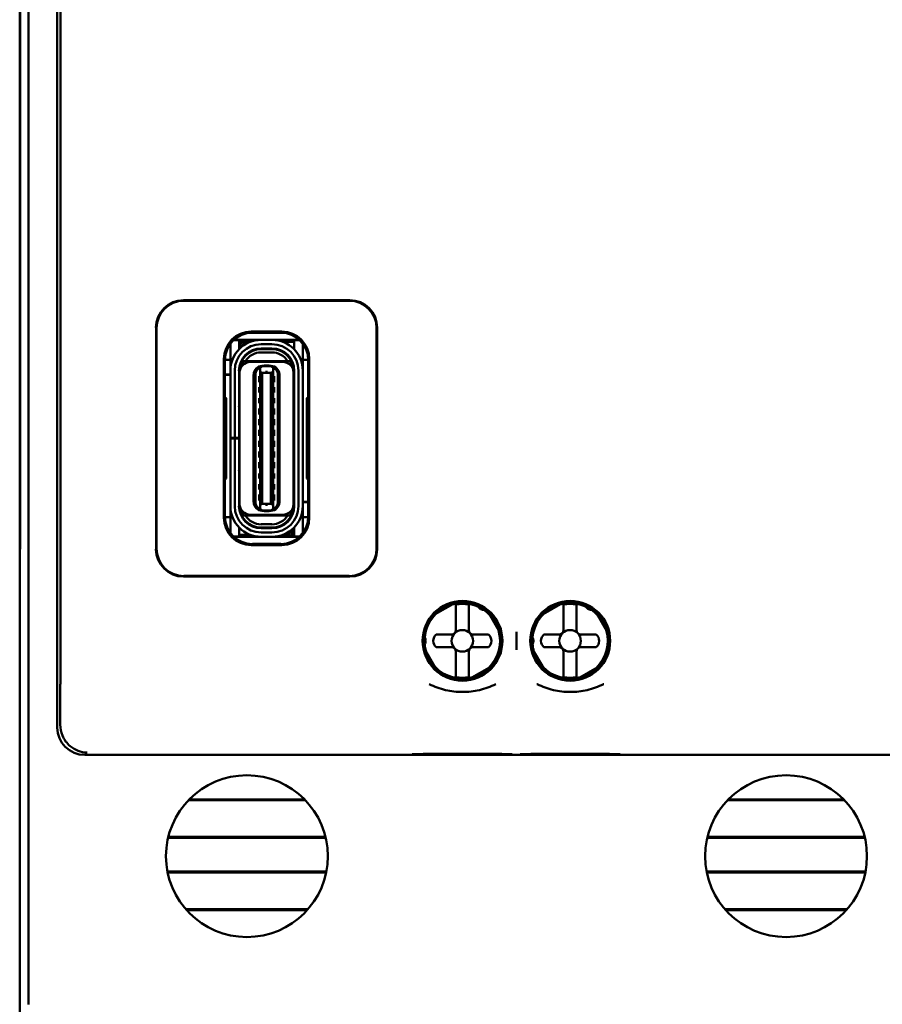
# Model space of a CAD drawing. Header units: inches. Extents: x 1 to 24, y 0.4 to 18.8.
# Tile 8 of 29: x 9.3 to 10.9, y 8.4 to 10.2. Entities that reach past the tile are written whole.
import ezdxf

# ---------------------------------------------------------------- set-up
doc = ezdxf.new("R2010")
doc.units = ezdxf.units.IN
doc.header["$LTSCALE"] = 0.8
doc.header["$MEASUREMENT"] = 0
doc.layers.add('Visible (ANSI)', color=7, linetype='Continuous', lineweight=50)

msp = doc.modelspace()

# ---------------------------------------------------------------- linework, layer by layer
at = {"layer": 'Visible (ANSI)'}
for p, q in [((9.3605, 8.4304), (9.3605, 11.7988)), ((9.4134, 11.2931), (9.4134, 8.9361)), ((9.4189, 9.0156), (9.4189, 11.0761)), ((9.3447, 10.9896), (9.3447, 9.2396)), ((9.3456, 10.9408), (9.3456, 9.2885)), ((9.3455, 9.2905), (9.3455, 10.9388)), ((9.6437, 9.7171), (9.9477, 9.7171)), ((9.9467, 9.7161), (9.6447, 9.7161)), ((9.5937, 9.2621), (9.5937, 9.6671)), ((9.5947, 9.6661), (9.5947, 9.2631)), ((9.9967, 9.2631), (9.9967, 9.6661)), ((9.9977, 9.6671), (9.9977, 9.2621)), ((9.7453, 9.6438), (9.7351, 9.6438)), ((9.759, 9.6448), (9.7362, 9.6448)), ((9.7453, 9.632), (9.7453, 9.6438)), ((9.759, 9.6448), (9.8552, 9.6448)), ((9.7677, 9.6596), (9.8237, 9.6596)), ((9.7697, 9.6576), (9.7697, 9.6576)), ((9.7697, 9.6576), (9.8217, 9.6576)), ((9.8055, 9.6446), (9.7858, 9.6446)), ((9.8217, 9.6576), (9.8217, 9.6576)), ((9.8562, 9.6438), (9.8461, 9.6438)), ((9.8461, 9.6438), (9.8461, 9.632)), ((9.7295, 9.632), (9.7295, 9.6374)), ((9.7295, 9.5981), (9.7295, 9.632)), ((9.7502, 9.6408), (9.7453, 9.6408)), ((9.7453, 9.6273), (9.7453, 9.632)), ((9.7472, 9.6293), (9.7472, 9.6329)), ((9.7512, 9.6329), (9.7512, 9.6326)), ((9.7656, 9.6408), (9.759, 9.6408)), ((9.7858, 9.6367), (9.8055, 9.6367)), ((9.7858, 9.6276), (9.7858, 9.6288)), ((9.8055, 9.6288), (9.7858, 9.6288)), ((9.8055, 9.6276), (9.7858, 9.6276)), ((9.8055, 9.6276), (9.8055, 9.6288)), ((9.8461, 9.6408), (9.8257, 9.6408)), ((9.8461, 9.632), (9.8461, 9.6273)), ((9.8618, 9.632), (9.8618, 9.6374)), ((9.8618, 9.5981), (9.8618, 9.632)), ((9.7177, 9.3196), (9.7177, 9.6096)), ((9.7295, 9.6083), (9.7197, 9.6083)), ((9.7512, 9.6093), (9.7512, 9.607)), ((9.8055, 9.6217), (9.7858, 9.6217)), ((9.8717, 9.6083), (9.8618, 9.6083)), ((9.8737, 9.6096), (9.8737, 9.3196)), ((9.7197, 9.6076), (9.7197, 9.6076)), ((9.7197, 9.5401), (9.7197, 9.6076)), ((9.7295, 9.5883), (9.7295, 9.5981)), ((9.7509, 9.6064), (9.7495, 9.6064)), ((9.7527, 9.6056), (9.7572, 9.6056)), ((9.8341, 9.6056), (9.7572, 9.6056)), ((9.8252, 9.6044), (9.7661, 9.6044)), ((9.7838, 9.5932), (9.7874, 9.5961)), ((9.7838, 9.5932), (9.7838, 9.5933)), ((9.7838, 9.5861), (9.7838, 9.5932)), ((9.7878, 9.5963), (9.7874, 9.5961)), ((9.7894, 9.5969), (9.7878, 9.5969)), ((9.7937, 9.5963), (9.7878, 9.5963)), ((9.7937, 9.5977), (9.7917, 9.5977)), ((9.7976, 9.5977), (9.7937, 9.5977)), ((9.7937, 9.5963), (9.7937, 9.5977)), ((9.8035, 9.5963), (9.7937, 9.5963)), ((9.7976, 9.5977), (9.7976, 9.5963)), ((9.7996, 9.5977), (9.7976, 9.5977)), ((9.8035, 9.5969), (9.802, 9.5969)), ((9.8039, 9.5961), (9.8035, 9.5963)), ((9.8075, 9.5932), (9.8039, 9.5961)), ((9.8075, 9.5932), (9.8075, 9.5933)), ((9.8075, 9.5861), (9.8075, 9.5932)), ((9.8387, 9.6056), (9.8341, 9.6056)), ((9.8618, 9.5883), (9.8618, 9.5981)), ((9.8717, 9.6076), (9.8717, 9.6076)), ((9.8717, 9.6076), (9.8717, 9.5401)), ((9.7197, 9.5812), (9.7295, 9.5812)), ((9.7295, 9.5804), (9.7197, 9.5804)), ((9.7295, 9.4658), (9.7295, 9.5883)), ((9.7374, 9.4658), (9.7374, 9.5883)), ((9.7453, 9.4658), (9.7453, 9.5883)), ((9.7453, 9.5812), (9.7464, 9.5812)), ((9.7464, 9.5804), (9.7453, 9.5804)), ((9.7464, 9.5847), (9.7464, 9.5883)), ((9.7464, 9.3446), (9.7464, 9.5847)), ((9.772, 9.3481), (9.772, 9.5812)), ((9.7752, 9.3473), (9.7752, 9.5819)), ((9.7819, 9.5784), (9.7819, 9.5674)), ((9.7819, 9.5784), (9.7838, 9.5784)), ((9.7838, 9.5861), (9.7838, 9.3432)), ((9.7878, 9.5845), (9.7838, 9.5861)), ((9.7878, 9.5845), (9.7878, 9.3448)), ((9.8035, 9.5845), (9.7878, 9.5845)), ((9.8075, 9.5861), (9.8035, 9.5845)), ((9.8035, 9.5845), (9.8035, 9.3448)), ((9.8075, 9.3432), (9.8075, 9.5861)), ((9.8075, 9.5784), (9.8094, 9.5784)), ((9.8094, 9.5674), (9.8094, 9.5784)), ((9.8162, 9.5819), (9.8162, 9.3473)), ((9.8193, 9.3481), (9.8193, 9.5812)), ((9.8449, 9.5847), (9.8449, 9.5883)), ((9.8449, 9.3446), (9.8449, 9.5847)), ((9.8461, 9.341), (9.8461, 9.5883)), ((9.8539, 9.5883), (9.8539, 9.341)), ((9.8618, 9.341), (9.8618, 9.5883)), ((9.7819, 9.5674), (9.7838, 9.5674)), ((9.7819, 9.5579), (9.7819, 9.5485)), ((9.7819, 9.5579), (9.7838, 9.5579)), ((9.8075, 9.5674), (9.8094, 9.5674)), ((9.8075, 9.5579), (9.8094, 9.5579)), ((9.8094, 9.5485), (9.8094, 9.5579)), ((9.7218, 9.538), (9.7197, 9.5401)), ((9.7218, 9.3913), (9.7218, 9.538)), ((9.7819, 9.5485), (9.7838, 9.5485)), ((9.7819, 9.5383), (9.7819, 9.5288)), ((9.7819, 9.5383), (9.7838, 9.5383)), ((9.8075, 9.5485), (9.8094, 9.5485)), ((9.8075, 9.5383), (9.8094, 9.5383)), ((9.8094, 9.5288), (9.8094, 9.5383)), ((9.8717, 9.5401), (9.8695, 9.538)), ((9.8695, 9.538), (9.8695, 9.3913)), ((9.7819, 9.5288), (9.7838, 9.5288)), ((9.7819, 9.5194), (9.7819, 9.5083)), ((9.7819, 9.5194), (9.7838, 9.5194)), ((9.8075, 9.5288), (9.8094, 9.5288)), ((9.8075, 9.5194), (9.8094, 9.5194)), ((9.8094, 9.5083), (9.8094, 9.5194)), ((9.7464, 9.5028), (9.7453, 9.5035)), ((9.7819, 9.5083), (9.7838, 9.5083)), ((9.8075, 9.5083), (9.8094, 9.5083)), ((9.8461, 9.5035), (9.8449, 9.5028)), ((9.7819, 9.4997), (9.7819, 9.4887)), ((9.7819, 9.4997), (9.7838, 9.4997)), ((9.7819, 9.4887), (9.7838, 9.4887)), ((9.8075, 9.4997), (9.8094, 9.4997)), ((9.8075, 9.4887), (9.8094, 9.4887)), ((9.8094, 9.4887), (9.8094, 9.4997)), ((9.7295, 9.4646), (9.7295, 9.4658)), ((9.7295, 9.4658), (9.7374, 9.4658)), ((9.7374, 9.4646), (9.7295, 9.4646)), ((9.7295, 9.341), (9.7295, 9.4646)), ((9.7453, 9.4658), (9.7374, 9.4658)), ((9.7453, 9.4646), (9.7374, 9.4646)), ((9.7374, 9.341), (9.7374, 9.4646)), ((9.7453, 9.4658), (9.7453, 9.4646)), ((9.7453, 9.341), (9.7453, 9.4646)), ((9.7819, 9.48), (9.7819, 9.469)), ((9.7819, 9.48), (9.7838, 9.48)), ((9.7819, 9.469), (9.7838, 9.469)), ((9.8075, 9.48), (9.8094, 9.48)), ((9.8075, 9.469), (9.8094, 9.469)), ((9.8094, 9.469), (9.8094, 9.48)), ((9.7819, 9.4603), (9.7819, 9.4493)), ((9.7819, 9.4603), (9.7838, 9.4603)), ((9.7819, 9.4493), (9.7838, 9.4493)), ((9.8075, 9.4603), (9.8094, 9.4603)), ((9.8075, 9.4493), (9.8094, 9.4493)), ((9.8094, 9.4493), (9.8094, 9.4603)), ((9.7819, 9.4406), (9.7819, 9.4296)), ((9.7819, 9.4406), (9.7838, 9.4406)), ((9.7819, 9.4296), (9.7838, 9.4296)), ((9.8075, 9.4406), (9.8094, 9.4406)), ((9.8075, 9.4296), (9.8094, 9.4296)), ((9.8094, 9.4296), (9.8094, 9.4406)), ((9.7464, 9.4264), (9.7453, 9.4258)), ((9.7819, 9.4209), (9.7819, 9.4099)), ((9.7819, 9.4209), (9.7838, 9.4209)), ((9.7819, 9.4099), (9.7838, 9.4099)), ((9.8075, 9.4209), (9.8094, 9.4209)), ((9.8075, 9.4099), (9.8094, 9.4099)), ((9.8094, 9.4099), (9.8094, 9.4209)), ((9.8461, 9.4258), (9.8449, 9.4264)), ((9.7819, 9.4005), (9.7819, 9.391)), ((9.7819, 9.4005), (9.7838, 9.4005)), ((9.8075, 9.4005), (9.8094, 9.4005)), ((9.8094, 9.391), (9.8094, 9.4005)), ((9.7197, 9.3892), (9.7218, 9.3913)), ((9.7197, 9.3216), (9.7197, 9.3892)), ((9.7819, 9.391), (9.7838, 9.391)), ((9.7819, 9.3808), (9.7819, 9.3713)), ((9.7819, 9.3808), (9.7838, 9.3808)), ((9.8075, 9.391), (9.8094, 9.391)), ((9.8075, 9.3808), (9.8094, 9.3808)), ((9.8094, 9.3713), (9.8094, 9.3808)), ((9.8695, 9.3913), (9.8717, 9.3892)), ((9.8717, 9.3892), (9.8717, 9.3216)), ((9.7819, 9.3713), (9.7838, 9.3713)), ((9.7819, 9.3619), (9.7819, 9.3509)), ((9.7819, 9.3619), (9.7838, 9.3619)), ((9.8075, 9.3713), (9.8094, 9.3713)), ((9.8075, 9.3619), (9.8094, 9.3619)), ((9.8094, 9.3509), (9.8094, 9.3619)), ((9.7295, 9.3312), (9.7295, 9.341)), ((9.7464, 9.341), (9.7464, 9.3446)), ((9.7819, 9.3509), (9.7838, 9.3509)), ((9.7838, 9.3432), (9.7878, 9.3448)), ((9.7838, 9.3361), (9.7838, 9.3432)), ((9.8035, 9.3448), (9.7878, 9.3448)), ((9.8035, 9.3448), (9.8075, 9.3432)), ((9.8075, 9.3509), (9.8094, 9.3509)), ((9.8075, 9.3361), (9.8075, 9.3432)), ((9.8449, 9.3489), (9.8461, 9.3489)), ((9.8461, 9.3481), (9.8449, 9.3481)), ((9.8449, 9.341), (9.8449, 9.3446)), ((9.8618, 9.3489), (9.8717, 9.3489)), ((9.8717, 9.3481), (9.8618, 9.3481)), ((9.8618, 9.3312), (9.8618, 9.341)), ((9.7197, 9.3216), (9.7197, 9.3216)), ((9.7295, 9.3209), (9.7197, 9.3209)), ((9.7295, 9.2973), (9.7295, 9.3312)), ((9.7572, 9.3237), (9.7527, 9.3237)), ((9.8341, 9.3237), (9.7572, 9.3237)), ((9.8252, 9.3249), (9.7661, 9.3249)), ((9.7838, 9.3361), (9.7874, 9.3332)), ((9.7838, 9.3359), (9.7838, 9.3361)), ((9.7874, 9.3332), (9.7878, 9.3329)), ((9.7878, 9.3329), (9.7937, 9.3329)), ((9.7894, 9.3324), (9.7878, 9.3324)), ((9.7937, 9.3316), (9.7917, 9.3316)), ((9.7937, 9.3329), (9.8035, 9.3329)), ((9.7937, 9.3316), (9.7937, 9.3329)), ((9.7976, 9.3316), (9.7937, 9.3316)), ((9.7976, 9.3329), (9.7976, 9.3316)), ((9.7996, 9.3316), (9.7976, 9.3316)), ((9.8035, 9.3324), (9.802, 9.3324)), ((9.8039, 9.3332), (9.8035, 9.3329)), ((9.8039, 9.3332), (9.8075, 9.3361)), ((9.8075, 9.3359), (9.8075, 9.3361)), ((9.8387, 9.3237), (9.8341, 9.3237)), ((9.8401, 9.3223), (9.8401, 9.3199)), ((9.8405, 9.3229), (9.8418, 9.3229)), ((9.8618, 9.2973), (9.8618, 9.3312)), ((9.8717, 9.3209), (9.8618, 9.3209)), ((9.8717, 9.3216), (9.8717, 9.3216)), ((9.7453, 9.2973), (9.7453, 9.302)), ((9.8055, 9.3076), (9.7858, 9.3076)), ((9.8461, 9.302), (9.8461, 9.2973)), ((9.3455, 9.2905), (9.3451, 9.2401)), ((9.3456, 9.2885), (9.3451, 9.2351)), ((9.3456, 9.2905), (9.3455, 9.2905)), ((9.7295, 9.2918), (9.7295, 9.2973)), ((9.7351, 9.2855), (9.7453, 9.2855)), ((9.8323, 9.2845), (9.7362, 9.2845)), ((9.7453, 9.2855), (9.7453, 9.2973)), ((9.7453, 9.2885), (9.7656, 9.2885)), ((9.8055, 9.3016), (9.7858, 9.3016)), ((9.7858, 9.3005), (9.7858, 9.3016)), ((9.8055, 9.3005), (9.7858, 9.3005)), ((9.8055, 9.2926), (9.7858, 9.2926)), ((9.8055, 9.2847), (9.7858, 9.2847)), ((9.8055, 9.3005), (9.8055, 9.3016)), ((9.8257, 9.2885), (9.8323, 9.2885)), ((9.8552, 9.2845), (9.8323, 9.2845)), ((9.8401, 9.2966), (9.8401, 9.2963)), ((9.8411, 9.2885), (9.8461, 9.2885)), ((9.8441, 9.3), (9.8441, 9.2963)), ((9.8461, 9.2973), (9.8461, 9.2855)), ((9.8461, 9.2855), (9.8562, 9.2855)), ((9.8618, 9.2918), (9.8618, 9.2973)), ((9.8237, 9.2696), (9.7677, 9.2696)), ((9.7697, 9.2716), (9.7697, 9.2716)), ((9.8217, 9.2716), (9.7697, 9.2716)), ((9.8217, 9.2716), (9.8217, 9.2716)), ((9.3447, 9.2396), (9.3451, 9.2401)), ((9.3447, 9.2396), (9.3452, 9.2396)), ((9.3447, 9.2396), (9.3447, 9.2346)), ((9.3451, 9.2351), (9.3447, 9.2346)), ((9.3447, 9.2346), (9.3447, 8.4146)), ((9.3451, 9.2401), (9.3452, 9.2401)), ((9.9477, 9.2121), (9.6437, 9.2121)), ((9.6447, 9.2131), (9.9467, 9.2131)), ((10.0996, 9.141), (10.1399, 9.1643)), ((10.1414, 9.151), (10.1414, 9.159)), ((10.165, 9.151), (10.165, 9.159)), ((10.2964, 9.141), (10.3368, 9.1643)), ((10.3383, 9.151), (10.3383, 9.159)), ((10.3619, 9.151), (10.3619, 9.159)), ((10.1414, 9.1143), (10.1414, 9.151)), ((10.165, 9.1143), (10.165, 9.151)), ((10.1996, 9.1483), (10.2228, 9.1079)), ((10.3383, 9.1143), (10.3383, 9.151)), ((10.3619, 9.1143), (10.3619, 9.151)), ((10.3964, 9.1483), (10.4197, 9.1079)), ((10.1056, 9.1065), (10.1335, 9.1065)), ((10.1729, 9.1065), (10.2009, 9.1065)), ((10.252, 9.111), (10.252, 9.0782)), ((10.3024, 9.1065), (10.3304, 9.1065)), ((10.3698, 9.1065), (10.3977, 9.1065)), ((10.1069, 9.041), (10.0836, 9.0814)), ((10.1335, 9.0828), (10.1056, 9.0828)), ((10.1414, 9.075), (10.1414, 9.0383)), ((10.165, 9.075), (10.165, 9.0383)), ((10.2009, 9.0828), (10.1729, 9.0828)), ((10.3038, 9.041), (10.2805, 9.0814)), ((10.3304, 9.0828), (10.3024, 9.0828)), ((10.3383, 9.075), (10.3383, 9.0383)), ((10.3619, 9.075), (10.3619, 9.0383)), ((10.3977, 9.0828), (10.3698, 9.0828)), ((10.1414, 9.0383), (10.1414, 9.0303)), ((10.165, 9.0383), (10.165, 9.0303)), ((10.2069, 9.0483), (10.1665, 9.025)), ((10.3383, 9.0383), (10.3383, 9.0303)), ((10.3619, 9.0383), (10.3619, 9.0303)), ((10.4037, 9.0483), (10.3634, 9.025)), ((9.4634, 8.8861), (12.026, 8.8861)), ((9.8665, 8.8033), (9.6528, 8.8033)), ((9.8649, 8.8049), (9.6544, 8.8049)), ((10.8515, 8.8033), (10.6378, 8.8033)), ((10.8499, 8.8049), (10.6394, 8.8049)), ((9.6157, 8.7347), (9.9036, 8.7347)), ((9.6161, 8.7363), (9.9032, 8.7363)), ((10.6007, 8.7347), (10.8886, 8.7347)), ((10.6011, 8.7363), (10.8882, 8.7363)), ((9.9047, 8.6729), (9.6146, 8.6729)), ((10.8897, 8.6729), (10.5996, 8.6729)), ((9.9044, 8.6713), (9.6149, 8.6713)), ((10.8894, 8.6713), (10.5999, 8.6713)), ((9.6481, 8.6042), (9.8713, 8.6042)), ((9.6495, 8.6026), (9.8699, 8.6026)), ((10.6331, 8.6042), (10.8563, 8.6042)), ((10.6345, 8.6026), (10.8549, 8.6026))]:
    msp.add_line(p, q, dxfattribs=at)
for centre, radius in [((10.1536, 9.0946), 0.073), ((10.1532, 9.0946), 0.0709), ((10.3504, 9.0946), 0.073), ((10.3501, 9.0946), 0.0709), ((10.1532, 9.0946), 0.0197), ((10.3501, 9.0946), 0.0197), ((9.7597, 8.7011), 0.1478), ((10.7447, 8.7011), 0.1478)]:
    msp.add_circle(centre, radius, dxfattribs=at)
for centre, radius, start, end in [((9.7858, 9.5883), 0.0563, 90, 180), ((9.759, 9.6329), 0.0118, 90, 138.1897), ((9.8055, 9.5883), 0.0563, 0, 90), ((9.7858, 9.5883), 0.0484, 90, 180), ((9.7858, 9.5883), 0.0406, 90, 180), ((9.7858, 9.5883), 0.0394, 90, 180), ((9.759, 9.6329), 0.0118, 138.1897, 180), ((9.759, 9.6329), 0.00787, 90, 180), ((9.8055, 9.5883), 0.0484, 0, 90), ((9.8055, 9.5883), 0.0406, 0, 90), ((9.8055, 9.5883), 0.0394, 0, 90), ((9.7858, 9.5883), 0.0335, 90, 148.8255), ((9.8055, 9.5883), 0.0335, 31.1746, 90), ((9.7661, 9.5847), 0.0197, 90, 180), ((9.7858, 9.5883), 0.0374, 152.4089, 170.8287), ((9.7878, 9.5812), 0.0157, 90, 180), ((9.787, 9.582), 0.0118, 105.466, 180.1149), ((9.787, 9.582), 0.0118, 103.9465, 105.466), ((9.7917, 9.5938), 0.00394, 90, 139.4584), ((9.7996, 9.5938), 0.00394, 40.5416, 90), ((9.8035, 9.5812), 0.0157, 0, 90), ((9.8043, 9.582), 0.0118, 74.534, 76.0536), ((9.8043, 9.582), 0.0118, 359.8851, 74.534), ((9.8252, 9.5847), 0.0197, 0, 90), ((9.8055, 9.5883), 0.0374, 9.1714, 27.5911), ((9.7492, 9.524), 0.00394, 180, 225.5728), ((9.8421, 9.524), 0.00394, 314.4268, 0), ((9.7492, 9.4053), 0.00394, 134.4273, 180), ((9.8421, 9.4053), 0.00394, 0, 45.5732), ((9.7858, 9.341), 0.0563, 180, 270), ((9.7858, 9.341), 0.0484, 180, 270), ((9.7858, 9.341), 0.0406, 180, 270), ((9.7661, 9.3446), 0.0197, 180, 270), ((9.7858, 9.341), 0.0394, 180, 270), ((9.7878, 9.3481), 0.0157, 180, 270), ((9.787, 9.3473), 0.0118, 179.8999, 254.534), ((9.8035, 9.3481), 0.0157, 270, 0), ((9.8055, 9.341), 0.0394, 270, 0), ((9.8055, 9.341), 0.0484, 270, 0), ((9.8055, 9.341), 0.0406, 270, 0), ((9.8055, 9.341), 0.0563, 270, 0), ((9.8043, 9.3473), 0.0118, 285.466, 0.1149), ((9.8252, 9.3446), 0.0197, 270, 0), ((9.7858, 9.341), 0.0374, 189.1714, 207.5911), ((9.7858, 9.341), 0.0335, 211.1746, 270), ((9.787, 9.3473), 0.0118, 254.534, 256.0535), ((9.7917, 9.3355), 0.00394, 220.5416, 270), ((9.7996, 9.3355), 0.00394, 270, 319.4584), ((9.8055, 9.341), 0.0335, 270, 328.8255), ((9.8043, 9.3473), 0.0118, 283.9464, 285.466), ((9.8055, 9.341), 0.0374, 332.4089, 350.8287), ((9.8323, 9.2963), 0.00787, 270, 0), ((9.8323, 9.2963), 0.0118, 270, 318.1897), ((9.8323, 9.2963), 0.0118, 318.1897, 0), ((10.1532, 9.0946), 0.0689, 64.8273, 106.2709), ((10.1532, 9.0946), 0.0675, 79.9256, 100.0744), ((10.3501, 9.0946), 0.0689, 64.8273, 106.2709), ((10.3501, 9.0946), 0.0675, 79.9256, 100.0744), ((10.1532, 9.0946), 0.0689, 133.7291, 175.1727), ((10.1532, 9.0946), 0.0689, 43.7291, 55.1727), ((10.3501, 9.0946), 0.0689, 133.7291, 175.1727), ((10.3501, 9.0946), 0.0689, 43.7291, 55.1727), ((10.1155, 9.0946), 0.0154, 129.9662, 230.0338), ((10.1335, 9.1143), 0.00787, 270, 0), ((10.1729, 9.1143), 0.00787, 180, 270), ((10.1532, 9.0946), 0.0689, 313.7291, 16.2709), ((10.191, 9.0946), 0.0154, 309.9662, 50.0338), ((10.3123, 9.0946), 0.0154, 129.9662, 230.0338), ((10.3304, 9.1143), 0.00787, 270, 0), ((10.3698, 9.1143), 0.00787, 180, 270), ((10.3501, 9.0946), 0.0689, 313.7291, 16.2709), ((10.3878, 9.0946), 0.0154, 309.9662, 50.0338), ((10.1532, 9.0946), 0.0689, 184.8273, 196.2709), ((10.3501, 9.0946), 0.0689, 184.8273, 196.2709), ((10.1335, 9.075), 0.00787, 0, 90), ((10.1729, 9.075), 0.00787, 90, 180), ((10.3304, 9.075), 0.00787, 0, 90), ((10.3698, 9.075), 0.00787, 90, 180), ((10.1532, 9.0946), 0.0689, 223.7291, 286.2709), ((10.3501, 9.0946), 0.0689, 223.7291, 286.2709), ((10.1532, 9.0946), 0.0675, 259.9256, 280.0744), ((10.3501, 9.0946), 0.0675, 259.9256, 280.0744)]:
    msp.add_arc(centre, radius, start, end, dxfattribs=at)
for centre, major_axis, ratio, start_param, end_param in [((9.6437, 9.6671), (-0.0354, 0.0354), 0.999924, 5.497825, 7.068545), ((9.6447, 9.6661), (-0.0354, 0.0354), 0.999924, 5.497825, 7.068545), ((9.9466, 9.6661), (0.0354, 0.0354), 0.999924, 5.497825, 7.068545), ((9.9477, 9.6671), (0.0354, 0.0354), 0.999924, 5.497825, 7.068545), ((9.7677, 9.6096), (-0.0354, 0.0354), 0.999924, 5.497825, 7.068545), ((9.7697, 9.6076), (-0.0354, 0.0354), 0.999772, 5.497825, 7.068545), ((9.8217, 9.6076), (0.0354, 0.0354), 0.999772, 5.497825, 7.068545), ((9.8237, 9.6096), (0.0354, 0.0354), 0.999924, 5.497825, 7.068545), ((9.7697, 9.3216), (-0.0354, -0.0354), 0.999772, 5.497825, 7.068545), ((9.8217, 9.3216), (0.0354, -0.0354), 0.999772, 5.497825, 7.068545), ((9.7677, 9.3196), (-0.0354, -0.0354), 0.999924, 5.497825, 7.068545), ((9.8237, 9.3196), (0.0354, -0.0354), 0.999924, 5.497825, 7.068545), ((9.6437, 9.2621), (-0.0354, -0.0354), 0.999924, 5.497825, 7.068545), ((9.6447, 9.2631), (-0.0354, -0.0354), 0.999924, 5.497825, 7.068545), ((9.9466, 9.2631), (0.0354, -0.0354), 0.999924, 5.497825, 7.068545), ((9.9477, 9.2621), (0.0354, -0.0354), 0.999924, 5.497825, 7.068545), ((9.4178, 9.0156), (0, -0.125), 0.008727, 0.935984, 1.570796), ((9.4634, 8.9361), (-0.0354, -0.0354), 0.999924, 5.497825, 7.068545), ((9.4105, 8.4304), (-0.0354, -0.0354), 0.999924, 5.497825, 5.506476)]:
    msp.add_ellipse(centre, major_axis=major_axis, ratio=ratio, start_param=start_param, end_param=end_param, dxfattribs=at)
for points in [[(9.7937, 9.5861), (9.795, 9.5861), (9.7963, 9.5861), (9.7976, 9.5861)], [(9.7937, 9.3432), (9.795, 9.3432), (9.7963, 9.3432), (9.7976, 9.3432)]]:
    msp.add_open_spline(points, degree=3, dxfattribs=at)
for points, weights in [([(10.1414, 9.1611), (10.1414, 9.16), (10.1414, 9.159)], [1.00171572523, 1.00182977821, 1.0016789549]), ([(10.165, 9.159), (10.165, 9.16), (10.165, 9.1611)], [1.00167895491, 1.00182977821, 1.00171572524]), ([(10.3383, 9.1611), (10.3383, 9.16), (10.3383, 9.159)], [1.00171572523, 1.0018297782, 1.0016789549]), ([(10.3619, 9.159), (10.3619, 9.16), (10.3619, 9.1611)], [1.0016789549, 1.0018297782, 1.00171572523]), ([(10.1414, 9.0303), (10.1414, 9.0293), (10.1414, 9.0282)], [1.00167895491, 1.00182977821, 1.00171572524]), ([(10.165, 9.0282), (10.165, 9.0293), (10.165, 9.0303)], [1.00171572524, 1.00182977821, 1.00167895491]), ([(10.3383, 9.0303), (10.3383, 9.0293), (10.3383, 9.0282)], [1.0016789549, 1.0018297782, 1.00171572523]), ([(10.3619, 9.0282), (10.3619, 9.0293), (10.3619, 9.0303)], [1.00171572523, 1.0018297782, 1.0016789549])]:
    msp.add_rational_spline(points, weights, degree=2, dxfattribs=at)
for points, knots in [([(10.1953, 9.1517), (10.1944, 9.1514), (10.1935, 9.1512), (10.1917, 9.1512), (10.1908, 9.1512), (10.1893, 9.1515), (10.1888, 9.1517), (10.1878, 9.1521), (10.1872, 9.1523), (10.1862, 9.1529), (10.1857, 9.1532), (10.1848, 9.154), (10.1844, 9.1543), (10.1834, 9.1555), (10.1829, 9.1562), (10.1821, 9.1578), (10.1818, 9.1587), (10.1816, 9.1596)], [-0.23858581, -0.23858581, -0.23858581, -0.23858581, -0.22644646, -0.22644646, -0.21716905, -0.21716905, -0.21253035, -0.21253035, -0.20789164, -0.20789164, -0.20325293, -0.20325293, -0.19861423, -0.19861423, -0.18933681, -0.18933681, -0.17719747, -0.17719747, -0.17719747, -0.17719747]), ([(10.3921, 9.1517), (10.3913, 9.1514), (10.3904, 9.1512), (10.3886, 9.1512), (10.3877, 9.1512), (10.3862, 9.1515), (10.3857, 9.1517), (10.3846, 9.1521), (10.3841, 9.1523), (10.383, 9.1529), (10.3825, 9.1532), (10.3817, 9.154), (10.3813, 9.1543), (10.3803, 9.1555), (10.3798, 9.1562), (10.379, 9.1578), (10.3786, 9.1587), (10.3785, 9.1596)], [-0.23858581, -0.23858581, -0.23858581, -0.23858581, -0.22644646, -0.22644646, -0.21716905, -0.21716905, -0.21253035, -0.21253035, -0.20789164, -0.20789164, -0.20325293, -0.20325293, -0.19861423, -0.19861423, -0.18933681, -0.18933681, -0.17719747, -0.17719747, -0.17719747, -0.17719747]), ([(10.0828, 9.1025), (10.0835, 9.1019), (10.0841, 9.1012), (10.085, 9.0997), (10.0855, 9.0989), (10.0859, 9.0975), (10.0861, 9.0969), (10.0863, 9.0958), (10.0863, 9.0953), (10.0863, 9.094), (10.0863, 9.0935), (10.0861, 9.0924), (10.0859, 9.0918), (10.0855, 9.0904), (10.085, 9.0896), (10.0841, 9.0881), (10.0835, 9.0873), (10.0828, 9.0868)], [-0.23858581, -0.23858581, -0.23858581, -0.23858581, -0.22644646, -0.22644646, -0.21716905, -0.21716905, -0.21253035, -0.21253035, -0.20789164, -0.20789164, -0.20325293, -0.20325293, -0.19861423, -0.19861423, -0.18933681, -0.18933681, -0.17719747, -0.17719747, -0.17719747, -0.17719747]), ([(10.2797, 9.1025), (10.2803, 9.1019), (10.2809, 9.1012), (10.2819, 9.0997), (10.2823, 9.0989), (10.2828, 9.0975), (10.2829, 9.0969), (10.2831, 9.0958), (10.2832, 9.0953), (10.2832, 9.094), (10.2831, 9.0935), (10.2829, 9.0924), (10.2828, 9.0918), (10.2823, 9.0904), (10.2819, 9.0896), (10.2809, 9.0881), (10.2803, 9.0873), (10.2797, 9.0868)], [-0.23858581, -0.23858581, -0.23858581, -0.23858581, -0.22644646, -0.22644646, -0.21716905, -0.21716905, -0.21253035, -0.21253035, -0.20789164, -0.20789164, -0.20325293, -0.20325293, -0.19861423, -0.19861423, -0.18933681, -0.18933681, -0.17719747, -0.17719747, -0.17719747, -0.17719747]), ([(10.0925, 9.0156), (10.0927, 9.0156), (10.0928, 9.0155), (10.1024, 9.0108), (10.1124, 9.0072), (10.1328, 9.0024), (10.1432, 9.0012), (10.164, 9.0012), (10.1743, 9.0024), (10.1948, 9.0072), (10.2048, 9.0108), (10.2144, 9.0155), (10.2145, 9.0156), (10.2146, 9.0156)], [-0.0011788, -0.0011788, -0.0011788, -0.0011788, 0, 0, 0.0804229, 0.0804229, 0.1594755, 0.1594755, 0.2385281, 0.2385281, 0.318951, 0.318951, 0.3201298, 0.3201298, 0.3201298, 0.3201298]), ([(10.2894, 9.0156), (10.2895, 9.0156), (10.2897, 9.0155), (10.2993, 9.0108), (10.3093, 9.0072), (10.3297, 9.0024), (10.34, 9.0012), (10.3609, 9.0012), (10.3712, 9.0024), (10.3916, 9.0072), (10.4016, 9.0108), (10.4112, 9.0155), (10.4114, 9.0156), (10.4115, 9.0156)], [-0.0011781, -0.0011781, -0.0011781, -0.0011781, 0, 0, 0.0804114, 0.0804114, 0.1594763, 0.1594763, 0.2385413, 0.2385413, 0.3189527, 0.3189527, 0.3201308, 0.3201308, 0.3201308, 0.3201308]), ([(9.4679, 8.8906), (9.4678, 8.8906), (9.4678, 8.8906), (9.4566, 8.8908), (9.4457, 8.8948), (9.4307, 8.9073), (9.4258, 8.914), (9.42, 8.928), (9.4187, 8.9347), (9.4187, 8.9415)], [-0.0007616, -0.0007616, -0.0007616, -0.0007616, 0, 0, 0.1603062, 0.1603062, 0.2755389, 0.2755389, 0.3698341, 0.3698341, 0.3698341, 0.3698341]), ([(10.0618, 8.8875), (10.0618, 8.8875), (10.062, 8.8875), (10.0632, 8.8875), (10.065, 8.8876), (10.0709, 8.8877), (10.0757, 8.8878), (10.088, 8.8879), (10.0955, 8.8879), (10.1123, 8.888), (10.1216, 8.8881), (10.1409, 8.8881), (10.151, 8.8881), (10.1709, 8.8881), (10.1806, 8.8881), (10.199, 8.888), (10.2075, 8.888), (10.2224, 8.8879), (10.2287, 8.8878), (10.2385, 8.8876), (10.2421, 8.8876), (10.2443, 8.8875), (10.2446, 8.8875), (10.2446, 8.8875)], [-1.438219, -1.438219, -1.438219, -1.438219, -1.370912, -1.370912, -1.169349, -1.169349, -0.870969, -0.870969, -0.55534, -0.55534, -0.236893, -0.236893, 0.08224, 0.08224, 0.401468, 0.401468, 0.72036, 0.72036, 1.037853, 1.037853, 1.348223, 1.348223, 1.438219, 1.438219, 1.438219, 1.438219]), ([(10.2587, 8.8875), (10.2587, 8.8875), (10.2589, 8.8875), (10.2601, 8.8875), (10.2618, 8.8876), (10.2677, 8.8877), (10.2726, 8.8878), (10.2849, 8.8879), (10.2924, 8.8879), (10.3092, 8.888), (10.3185, 8.8881), (10.3378, 8.8881), (10.3478, 8.8881), (10.3677, 8.8881), (10.3775, 8.8881), (10.3958, 8.888), (10.4043, 8.888), (10.4192, 8.8879), (10.4256, 8.8878), (10.4354, 8.8876), (10.439, 8.8876), (10.4411, 8.8875), (10.4415, 8.8875), (10.4415, 8.8875)], [-1.438219, -1.438219, -1.438219, -1.438219, -1.370912, -1.370912, -1.169349, -1.169349, -0.870969, -0.870969, -0.55534, -0.55534, -0.236893, -0.236893, 0.08224, 0.08224, 0.401468, 0.401468, 0.72036, 0.72036, 1.037853, 1.037853, 1.348223, 1.348223, 1.438219, 1.438219, 1.438219, 1.438219])]:
    msp.add_open_spline(points, degree=3, knots=knots, dxfattribs=at)

doc.saveas('drawing.dxf')
